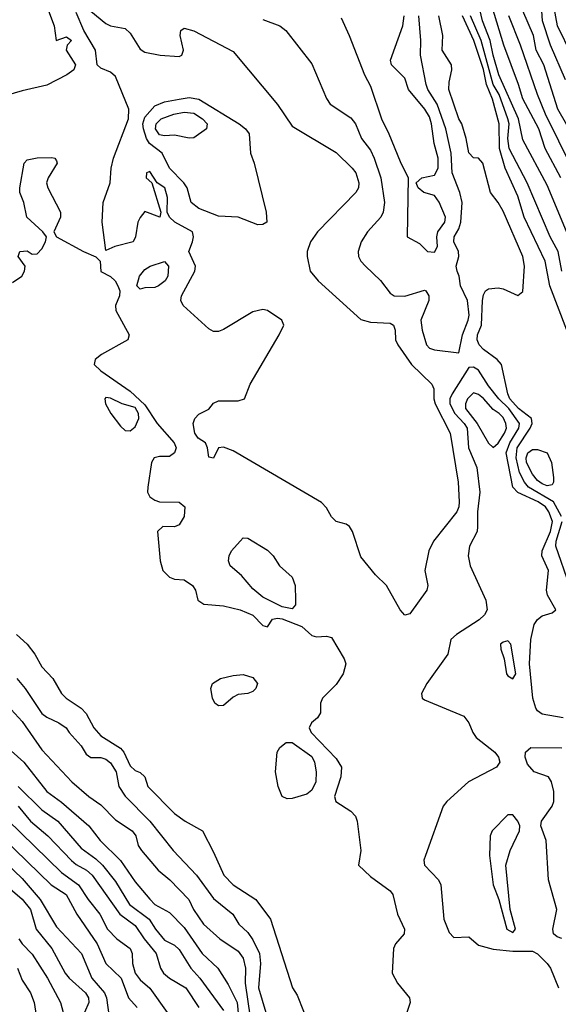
# Model space of a CAD drawing. Header units: metres. Extents: x -51132 to -49532, y -231222 to -229437.
# Tile 40 of 256: x -50773 to -50718, y -230676 to -230576. Entities that reach past the tile are written whole.
import ezdxf

# ---------------------------------------------------------------- set-up
doc = ezdxf.new("R2010")
doc.units = ezdxf.units.M
doc.layers.add('CONTOUR_INDEX', color=1, linetype='Continuous')
doc.layers.add('CONTOUR_INTER', color=3, linetype='Continuous')

msp = doc.modelspace()

# ---------------------------------------------------------------- linework, layer by layer
at = {"layer": 'CONTOUR_INDEX'}
for points, elevation in [([(-50717.08, -230607.26), (-50718.81, -230602.76), (-50719.3, -230600.26), (-50721.42, -230595.76), (-50722.08, -230593.62), (-50723.37, -230590.76), (-50723.94, -230588.76), (-50723.97, -230586.26), (-50724.64, -230583.76), (-50725.27, -230582.26), (-50725.58, -230580.72), (-50726.57, -230577.76), (-50727.72, -230575.26)], 15), ([(-50717.08, -230586.36), (-50717.99, -230584.76), (-50719.44, -230580.26), (-50720.19, -230578.76), (-50720.48, -230577.26), (-50721.58, -230574.76)], 20), ([(-50756.6, -230583.76), (-50755.58, -230583.58), (-50754.58, -230583.74), (-50750.47, -230586.26), (-50749.84, -230586.76), (-50749.45, -230587.26), (-50749.32, -230589.26), (-50748.94, -230590.26), (-50747.72, -230595.26), (-50747.67, -230596.26), (-50748.08, -230596.51), (-50748.58, -230596.53), (-50750.58, -230595.77), (-50752.58, -230595.67), (-50754.58, -230594.88), (-50755.37, -230594.26), (-50755.79, -230592.76), (-50756.12, -230592.26), (-50757.58, -230590.78), (-50758.32, -230589.26), (-50759.6, -230588.26), (-50759.91, -230587.76), (-50760.24, -230586.76), (-50760.28, -230586.26), (-50760.08, -230585.58), (-50759.08, -230584.42), (-50758.08, -230584.02), (-50756.6, -230583.76)], 15), ([(-50721.06, -230619.76), (-50720.58, -230619.44), (-50720.08, -230619.42), (-50719.07, -230619.76), (-50718.65, -230620.76), (-50718.44, -230622.26), (-50718.44, -230622.76), (-50718.58, -230623.02), (-50719.08, -230623.13), (-50719.58, -230622.93), (-50720.08, -230622.57), (-50720.58, -230621.95), (-50721.19, -230620.76), (-50721.21, -230620.26), (-50721.06, -230619.76)], 15), ([(-50773.16, -230638.26), (-50772.07, -230639.26), (-50771.3, -230640.26), (-50770.58, -230641.55), (-50769.46, -230642.76), (-50768.6, -230644.26), (-50768.1, -230644.76), (-50766.58, -230645.76), (-50766.08, -230646.32), (-50765.28, -230647.76), (-50764.58, -230648.58), (-50762.58, -230649.84), (-50762.24, -230650.26), (-50761.58, -230651.64), (-50761.08, -230652.12), (-50760.58, -230652.33), (-50760.08, -230652.75), (-50759.78, -230653.76), (-50757.08, -230656.48), (-50755.99, -230657.26), (-50754.2, -230658.26), (-50753.08, -230660.42), (-50752.05, -230662.76), (-50751.08, -230663.75), (-50748.76, -230665.26), (-50747.29, -230667.26), (-50745.03, -230674.26), (-50744.58, -230675.01), (-50743.27, -230678.26)], 15), ([(-50752.38, -230642.76), (-50751.08, -230642.43), (-50750.08, -230642.34), (-50749.08, -230642.63), (-50748.62, -230643.26), (-50748.79, -230643.76), (-50749.08, -230644.06), (-50749.58, -230644.28), (-50750.58, -230644.39), (-50751.08, -230644.64), (-50752.08, -230645.5), (-50752.58, -230645.52), (-50752.94, -230645.26), (-50753.2, -230644.76), (-50753.36, -230643.76), (-50753.19, -230643.26), (-50752.38, -230642.76)], 15), ([(-50745.69, -230649.26), (-50745.08, -230649.26), (-50743.08, -230650.69), (-50742.8, -230651.26), (-50742.64, -230652.26), (-50742.66, -230653.26), (-50743.08, -230654.13), (-50743.58, -230654.54), (-50745.08, -230654.96), (-50745.58, -230654.99), (-50746.1, -230654.76), (-50746.49, -230653.76), (-50746.78, -230652.26), (-50746.6, -230650.26), (-50746.32, -230649.76), (-50745.69, -230649.26)], 15), ([(-50773.01, -230655.76), (-50771.73, -230657.26), (-50769.98, -230658.76), (-50767.58, -230661.27), (-50767.08, -230661.69), (-50766.02, -230662.26), (-50765.45, -230662.76), (-50762.65, -230666.76), (-50761.08, -230667.89), (-50760.16, -230669.26), (-50758.94, -230670.76), (-50758.5, -230672.26), (-50758.19, -230672.76), (-50757.58, -230673.27), (-50755.9, -230674.26), (-50754.58, -230676.26)], 20), ([(-50772.92, -230669.26), (-50772.6, -230669.76), (-50771.58, -230670.82), (-50770.02, -230673.26), (-50768.68, -230675.76), (-50768.4, -230676.76)], 25)]:
    msp.add_lwpolyline(points, dxfattribs=dict(at, elevation=elevation))
at = {"layer": 'CONTOUR_INTER'}
for points, elevation in [([(-50716.28, -230599.26), (-50719.08, -230592.52), (-50721.58, -230587.88), (-50722, -230585.76), (-50724, -230581.26), (-50724.6, -230579.26), (-50724.89, -230577.76), (-50725.66, -230575.76), (-50726.5, -230572.26)], 17), ([(-50717.68, -230591.76), (-50719.28, -230588.76), (-50719.94, -230586.76), (-50721.58, -230583.7), (-50722, -230582.26), (-50723.49, -230578.26), (-50725.16, -230572.76)], 18), ([(-50716.57, -230579.26), (-50718.04, -230576.26), (-50718.66, -230572.76)], 22), ([(-50769.92, -230574.76), (-50769.33, -230576.26), (-50769.12, -230577.76), (-50768.08, -230577.41), (-50767.56, -230577.76), (-50768.01, -230578.26), (-50768.11, -230578.76), (-50767.15, -230580.26), (-50767.34, -230580.76), (-50768.04, -230581.26), (-50770.08, -230582.32), (-50772.58, -230582.88), (-50775.08, -230583.62)], 14), ([(-50765.58, -230574.79), (-50764.08, -230576.04), (-50763.58, -230576.28), (-50762.08, -230576.56), (-50761.58, -230577.01), (-50760.58, -230578.67), (-50760.08, -230578.95), (-50758.52, -230579.26), (-50756.58, -230579.4), (-50756.32, -230579.26), (-50756.16, -230578.76), (-50756.49, -230577.26), (-50756.41, -230576.76), (-50756.08, -230576.53), (-50755.08, -230576.8), (-50751.08, -230578.89), (-50746.58, -230584.29), (-50745.08, -230586.49), (-50740.58, -230589.17), (-50738.95, -230590.76), (-50738.59, -230591.26), (-50738.29, -230592.26), (-50738.33, -230592.76), (-50738.57, -230593.26), (-50742.5, -230597.26), (-50743.19, -230598.26), (-50743.53, -230599.26), (-50743.56, -230599.76), (-50743.24, -230601.26), (-50742.43, -230602.26), (-50738.08, -230606.17), (-50737.08, -230606.47), (-50735.08, -230606.56), (-50734.75, -230606.76), (-50734.59, -230607.26), (-50734.53, -230608.26), (-50734.32, -230608.76), (-50732.9, -230610.76), (-50730.84, -230612.76), (-50730.62, -230613.26), (-50730.62, -230614.26), (-50730.49, -230614.76), (-50728.98, -230617.76), (-50728.15, -230622.76), (-50728.06, -230624.76), (-50728.08, -230625.26), (-50728.28, -230625.76), (-50730.66, -230628.76), (-50731.16, -230629.76), (-50731.56, -230631.76), (-50731.24, -230633.26), (-50731.34, -230633.76), (-50733.08, -230636.16), (-50733.58, -230636.3), (-50734.08, -230635.76), (-50735.46, -230633.26), (-50736.58, -230632.2), (-50738.08, -230630.37), (-50738.91, -230627.76), (-50739.24, -230627.26), (-50739.58, -230627.03), (-50740.6, -230626.76), (-50741.08, -230626.28), (-50741.58, -230625.37), (-50742.08, -230624.83), (-50751.08, -230619.56), (-50752.08, -230619.18), (-50752.57, -230619.26), (-50753.08, -230620.3), (-50753.58, -230620.19), (-50753.69, -230619.26), (-50753.9, -230618.76), (-50754.64, -230618.26), (-50755, -230617.76), (-50755.15, -230616.76), (-50755, -230616.26), (-50754.58, -230615.84), (-50753.58, -230615.31), (-50753.08, -230614.72), (-50752.58, -230614.48), (-50750.58, -230614.48), (-50749.93, -230614.26), (-50749.35, -230612.76), (-50746.4, -230607.76), (-50745.93, -230606.76), (-50746.12, -230606.26), (-50747.58, -230605.26), (-50748.08, -230605.17), (-50749.08, -230605.42), (-50752.08, -230607.2), (-50752.58, -230607.4), (-50753.08, -230607.4), (-50753.58, -230607.13), (-50756.19, -230604.76), (-50756.41, -230604.26), (-50756.35, -230603.76), (-50754.98, -230601.26), (-50754.91, -230600.76), (-50755.6, -230599.26), (-50755.23, -230598.26), (-50755.14, -230597.76), (-50755.24, -230597.26), (-50757.04, -230596.26), (-50757.57, -230595.76), (-50757.81, -230595.26), (-50757.77, -230593.76), (-50758.06, -230592.76), (-50758.85, -230592.26), (-50759.58, -230591.12), (-50759.93, -230591.26), (-50759.95, -230591.76), (-50759.39, -230592.26), (-50758.47, -230595.26), (-50758.56, -230595.76), (-50760.08, -230595.18), (-50760.58, -230595.78), (-50760.79, -230596.26), (-50761.04, -230597.76), (-50761.29, -230598.26), (-50763.15, -230598.76), (-50764.08, -230599.16), (-50764.45, -230596.26), (-50764.35, -230594.26), (-50763.64, -230592.26), (-50763.52, -230590.76), (-50763.3, -230589.76), (-50761.74, -230585.76), (-50761.73, -230584.76), (-50763.08, -230581.45), (-50763.58, -230581), (-50764.58, -230580.59), (-50764.95, -230580.26), (-50765.12, -230578.76), (-50766.31, -230576.76), (-50767.08, -230574.93)], 14), ([(-50748.08, -230575.62), (-50746.32, -230576.26), (-50745.73, -230576.76), (-50743.08, -230580.15), (-50741.58, -230583.67), (-50741.2, -230584.26), (-50739.08, -230585.64), (-50738.61, -230586.26), (-50738, -230587.76), (-50737.08, -230588.93), (-50736.7, -230589.76), (-50736.02, -230591.76), (-50735.66, -230594.26), (-50735.79, -230595.26), (-50736.05, -230595.76), (-50737.4, -230597.26), (-50738.05, -230598.26), (-50738.36, -230599.26), (-50738.31, -230599.76), (-50738.06, -230600.26), (-50737.61, -230600.76), (-50736.08, -230602.21), (-50735.08, -230603.51), (-50734.67, -230603.76), (-50733.58, -230603.81), (-50731.58, -230603.19), (-50731.44, -230603.26), (-50731.13, -230603.76), (-50731.14, -230604.26), (-50731.96, -230606.26), (-50731.84, -230607.26), (-50731.37, -230608.76), (-50731.08, -230609.12), (-50730.58, -230609.29), (-50728.08, -230609.57), (-50727.71, -230607.76), (-50727.12, -230606.26), (-50727.04, -230605.76), (-50727.2, -230604.26), (-50727.91, -230602.76), (-50728.04, -230601.76), (-50728.27, -230601.26), (-50728.35, -230600.76), (-50728.1, -230599.76), (-50728.13, -230599.26), (-50728.61, -230598.26), (-50728.56, -230597.76), (-50728.08, -230596.94), (-50727.88, -230596.26), (-50727.76, -230594.26), (-50727.97, -230593.26), (-50728.76, -230591.26), (-50728.86, -230589.26), (-50729.41, -230586.76), (-50730.3, -230584.26), (-50731.23, -230582.76), (-50731.4, -230582.26), (-50731.98, -230579.26), (-50731.96, -230577.76), (-50732.15, -230575.26)], 13), ([(-50740.08, -230575.46), (-50739.26, -230577.26), (-50737.71, -230581.26), (-50737.08, -230582.42), (-50735.97, -230585.76), (-50735.21, -230587.26), (-50734.08, -230590.09), (-50733.26, -230591.76), (-50733.36, -230597.76), (-50732.08, -230598.45), (-50731.28, -230599.26), (-50730.58, -230599.32), (-50730.26, -230598.76), (-50730.34, -230597.76), (-50730.23, -230597.26), (-50729.52, -230596.26), (-50729.43, -230595.76), (-50730.08, -230594.25), (-50730.58, -230593.54), (-50731.66, -230593.26), (-50732.24, -230592.76), (-50732.45, -230592.26), (-50731.86, -230591.76), (-50730.58, -230591.5), (-50730.2, -230590.76), (-50730.19, -230589.76), (-50730.61, -230588.26), (-50730.88, -230586.26), (-50731.08, -230585.56), (-50731.56, -230584.76), (-50733.23, -230582.76), (-50733.58, -230581.6), (-50734.96, -230580.26), (-50735.06, -230579.76), (-50733.78, -230576.26), (-50733.65, -230575.26)], 12), ([(-50717.63, -230626.26), (-50718.45, -230624.76), (-50720.97, -230623.26), (-50721.39, -230622.76), (-50721.89, -230621.76), (-50722.23, -230620.26), (-50722.13, -230619.26), (-50720.81, -230617.26), (-50720.61, -230616.76), (-50720.67, -230616.26), (-50722, -230615.26), (-50722.88, -230614.26), (-50723.1, -230613.76), (-50723.74, -230610.76), (-50724.17, -230610.26), (-50725.58, -230609.25), (-50726.03, -230608.76), (-50726.23, -230608.26), (-50726.19, -230607.76), (-50725.79, -230606.76), (-50725.67, -230604.26), (-50725.58, -230603.67), (-50725.36, -230603.26), (-50725.08, -230603.07), (-50724.08, -230602.96), (-50723.58, -230603.05), (-50722.08, -230603.74), (-50721.58, -230603.34), (-50721.39, -230600.76), (-50721.55, -230599.76), (-50723.58, -230595.16), (-50724.08, -230594.26), (-50724.86, -230593.26), (-50725.65, -230590.26), (-50726.08, -230589.76), (-50726.58, -230589.71), (-50727.08, -230589.22), (-50727.34, -230587.76), (-50727.77, -230586.26), (-50728.08, -230585.75), (-50729.09, -230582.76), (-50729.08, -230582.03), (-50728.8, -230580.76), (-50728.84, -230580.26), (-50729.8, -230578.76), (-50729.72, -230577.26), (-50730.14, -230575.26)], 14), ([(-50717.58, -230601.26), (-50717.97, -230599.26), (-50718.78, -230597.76), (-50721.13, -230592.26), (-50722.94, -230588.76), (-50723.09, -230587.76), (-50722.95, -230586.26), (-50723.08, -230585.76), (-50723.99, -230583.26), (-50724.59, -230582.26), (-50725.81, -230577.76), (-50726.9, -230575.26)], 16), ([(-50716.55, -230590.76), (-50719.27, -230585.26), (-50720.08, -230583.26), (-50721.8, -230578.26), (-50723, -230575.26)], 19), ([(-50717.2, -230581.76), (-50718.76, -230578.26), (-50719.56, -230575.76), (-50719.62, -230574.76)], 21), ([(-50757.12, -230585.26), (-50756.08, -230585.06), (-50755.08, -230585.18), (-50754.2, -230585.76), (-50753.74, -230586.26), (-50753.81, -230586.76), (-50755.08, -230587.68), (-50755.58, -230587.71), (-50757.08, -230587.42), (-50758.08, -230587.48), (-50758.58, -230587.37), (-50759.01, -230586.76), (-50758.93, -230586.26), (-50758.41, -230585.76), (-50757.12, -230585.26)], 16), ([(-50773.58, -230602.43), (-50772.63, -230601.76), (-50772.34, -230601.26), (-50772.3, -230600.76), (-50772.99, -230599.76), (-50772.82, -230599.26), (-50772.08, -230599.19), (-50771.58, -230599.54), (-50771.08, -230599.5), (-50770.58, -230598.98), (-50770.2, -230598.26), (-50770.1, -230597.76), (-50770.49, -230597.26), (-50772.1, -230595.76), (-50772.42, -230594.26), (-50772.82, -230593.26), (-50772.84, -230592.76), (-50772.39, -230590.26), (-50772.08, -230589.93), (-50771.08, -230589.73), (-50769.58, -230589.7), (-50769.28, -230589.76), (-50769.08, -230590.01), (-50769.02, -230590.26), (-50769.93, -230591.76), (-50770.1, -230592.26), (-50769.98, -230592.76), (-50768.68, -230595.26), (-50768.69, -230595.76), (-50769.35, -230597.26), (-50769.08, -230597.76), (-50766.35, -230599.26), (-50765.08, -230599.8), (-50764.63, -230600.26), (-50764.58, -230601.3), (-50763.58, -230601.81), (-50763.11, -230602.26), (-50762.83, -230602.76), (-50762.64, -230603.26), (-50762.68, -230603.76), (-50763.07, -230604.76), (-50763.03, -230605.26), (-50761.68, -230607.76), (-50761.82, -230608.26), (-50764.51, -230609.76), (-50765.16, -230610.26), (-50765.25, -230610.76), (-50764.58, -230611.41), (-50761.58, -230613.47), (-50760.08, -230614.87), (-50758.84, -230616.76), (-50757.09, -230618.76), (-50756.91, -230619.26), (-50757.05, -230619.76), (-50757.58, -230620.15), (-50758.58, -230620.14), (-50759.13, -230620.26), (-50759.41, -230620.76), (-50759.8, -230623.26), (-50759.82, -230623.76), (-50759.58, -230624.26), (-50759.08, -230624.58), (-50758.58, -230624.76), (-50756.58, -230624.8), (-50756, -230625.26), (-50756.08, -230626.26), (-50756.58, -230627.08), (-50757.08, -230627.31), (-50758.26, -230627.26), (-50758.79, -230627.76), (-50758.52, -230630.76), (-50758.26, -230631.76), (-50757.58, -230632.42), (-50757.08, -230632.63), (-50756.08, -230632.69), (-50755.24, -230633.26), (-50754.91, -230633.76), (-50754.7, -230634.76), (-50754.08, -230635.19), (-50752.08, -230635.34), (-50750.36, -230635.76), (-50749.08, -230636.31), (-50748.08, -230637.36), (-50747.58, -230637.47), (-50747.08, -230636.72), (-50746.58, -230636.6), (-50746.08, -230636.67), (-50744.08, -230637.44), (-50743.08, -230638.38), (-50742.58, -230638.51), (-50741.58, -230638.44), (-50741.08, -230638.57), (-50739.76, -230640.76), (-50739.62, -230641.26), (-50739.87, -230642.26), (-50740.58, -230643.35), (-50741.97, -230644.76), (-50742.18, -230645.26), (-50742.17, -230646.26), (-50742.48, -230646.76), (-50743.11, -230647.26), (-50743.35, -230647.76), (-50743.14, -230648.26), (-50740.58, -230650.9), (-50740.05, -230651.76), (-50740.13, -230652.76), (-50740.77, -230654.76), (-50740.61, -230655.26), (-50739.09, -230656.26), (-50738.62, -230656.76), (-50738.44, -230657.26), (-50738.07, -230660.26), (-50738.33, -230661.76), (-50737.08, -230662.91), (-50735.08, -230664.36), (-50734.81, -230664.76), (-50734.34, -230666.76), (-50733.64, -230668.26), (-50733.67, -230668.76), (-50734.54, -230669.76), (-50734.74, -230670.26), (-50734.88, -230672.76), (-50734.33, -230673.76), (-50733.13, -230675.26), (-50733.05, -230675.76), (-50733.56, -230677.26)], 14), ([(-50759.55, -230600.76), (-50758.08, -230600.29), (-50757.67, -230600.76), (-50757.74, -230601.76), (-50758.02, -230602.26), (-50758.69, -230602.76), (-50759.08, -230602.93), (-50760.08, -230602.96), (-50760.58, -230603.11), (-50760.89, -230602.76), (-50760.62, -230601.76), (-50760.08, -230601.09), (-50759.55, -230600.76)], 14), ([(-50727.08, -230611.07), (-50728.75, -230613.76), (-50728.99, -230614.26), (-50729.01, -230614.76), (-50728.49, -230615.76), (-50727.53, -230616.76), (-50727.25, -230617.26), (-50727.09, -230619.26), (-50726.24, -230621.26), (-50725.95, -230623.76), (-50726.18, -230625.76), (-50726.17, -230627.26), (-50726.23, -230627.76), (-50727, -230629.26), (-50727.15, -230630.26), (-50726.92, -230631.26), (-50725.35, -230634.76), (-50725.19, -230635.76), (-50725.47, -230636.26), (-50726.01, -230636.76), (-50728.33, -230638.26), (-50728.9, -230638.76), (-50729.21, -230640.26), (-50731.35, -230643.26), (-50731.89, -230644.26), (-50731.81, -230644.76), (-50731.58, -230644.93), (-50727.58, -230646.57), (-50727.08, -230647.26), (-50726.66, -230648.26), (-50726.31, -230648.76), (-50724.43, -230650.26), (-50724.05, -230650.76), (-50723.9, -230651.26), (-50724.24, -230651.76), (-50727.1, -230653.26), (-50729.31, -230655.26), (-50729.68, -230655.76), (-50731.5, -230660.76), (-50731.65, -230661.26), (-50731.59, -230661.76), (-50730.15, -230663.26), (-50729.92, -230663.76), (-50729.63, -230667.26), (-50729.08, -230668.6), (-50728.58, -230669.11), (-50727.08, -230669.04), (-50726.08, -230669.89), (-50724.58, -230670.3), (-50722.58, -230670.53), (-50720.58, -230670.51), (-50720.08, -230670.78), (-50719.08, -230671.78), (-50718.75, -230672.26), (-50717.92, -230674.26)], 13), ([(-50717.47, -230646.76), (-50719.58, -230646.37), (-50720.08, -230646.05), (-50720.24, -230645.76), (-50720.53, -230644.76), (-50720.9, -230641.26), (-50720.76, -230638.76), (-50720.4, -230637.26), (-50720.08, -230636.73), (-50719.58, -230636.36), (-50718.58, -230636.06), (-50718.21, -230635.76), (-50719.06, -230634.26), (-50719.16, -230633.76), (-50718.96, -230631.76), (-50719.63, -230630.26), (-50719.61, -230629.76), (-50718.76, -230627.76), (-50718.55, -230626.76), (-50718.9, -230625.76), (-50719.25, -230625.26), (-50719.99, -230624.76), (-50722.08, -230623.81), (-50722.59, -230623.26), (-50723.25, -230619.76), (-50722.88, -230618.76), (-50721.96, -230617.26), (-50721.91, -230616.76), (-50722.98, -230615.26), (-50724, -230614.26), (-50725.08, -230612.95), (-50726.08, -230611.33), (-50726.58, -230611.04), (-50727.08, -230611.07)], 13), ([(-50764.08, -230614.13), (-50764.18, -230614.26), (-50764.11, -230614.76), (-50763.57, -230615.76), (-50762.58, -230617.06), (-50762.08, -230617.5), (-50761.58, -230617.51), (-50761.08, -230617.12), (-50760.71, -230616.26), (-50760.75, -230615.76), (-50761.08, -230615.16), (-50762.41, -230614.76), (-50763.58, -230614.21), (-50764.08, -230614.13)], 14), ([(-50726.58, -230613.67), (-50727.19, -230614.26), (-50727.42, -230614.76), (-50727.41, -230615.26), (-50726.21, -230616.76), (-50725.08, -230618.77), (-50724.58, -230619.21), (-50724.08, -230618.77), (-50723.43, -230617.76), (-50723.24, -230617.26), (-50723.31, -230616.76), (-50723.58, -230616.16), (-50723.96, -230615.76), (-50724.58, -230615.34), (-50725.58, -230614.24), (-50726.08, -230613.84), (-50726.58, -230613.67)], 12), ([(-50716.81, -230633.26), (-50718.2, -230629.26), (-50718.18, -230628.76), (-50717.57, -230626.76)], 14), ([(-50750.38, -230628.76), (-50750.08, -230628.42), (-50749.58, -230628.45), (-50747.58, -230629.66), (-50747.01, -230630.26), (-50746.38, -230631.26), (-50745.08, -230632.41), (-50744.78, -230633.26), (-50744.74, -230634.76), (-50744.74, -230635.26), (-50745.08, -230635.65), (-50746.08, -230635.44), (-50748.08, -230634.48), (-50749.08, -230633.63), (-50750.23, -230632.26), (-50751.39, -230631.26), (-50751.56, -230630.76), (-50751.48, -230630.26), (-50751.25, -230629.76), (-50750.38, -230628.76)], 14), ([(-50723.58, -230639.06), (-50723.83, -230639.26), (-50723.82, -230639.76), (-50723.45, -230640.76), (-50723.23, -230642.26), (-50723.08, -230642.49), (-50722.58, -230642.77), (-50722.28, -230642.26), (-50722.79, -230639.26), (-50723.08, -230638.92), (-50723.58, -230639.06)], 12), ([(-50773.14, -230642.76), (-50772.29, -230643.76), (-50770.58, -230646.3), (-50770.08, -230646.69), (-50768.84, -230647.26), (-50768.1, -230647.76), (-50767.81, -230648.26), (-50766.58, -230649.61), (-50766.08, -230650.45), (-50765.58, -230650.79), (-50764.58, -230650.79), (-50764.08, -230650.95), (-50763.58, -230651.32), (-50763.01, -230652.26), (-50762.74, -230653.76), (-50762.08, -230654.73), (-50759.58, -230657.26), (-50757.2, -230660.26), (-50754.82, -230662.76), (-50753.08, -230665.16), (-50751.12, -230666.76), (-50750.52, -230667.76), (-50749.58, -230668.62), (-50749.08, -230669.36), (-50748.4, -230670.76), (-50748.31, -230671.76), (-50748.5, -230674.26), (-50747.77, -230676.76)], 16), ([(-50774.08, -230645.48), (-50772.58, -230647.12), (-50770.58, -230650.02), (-50767.52, -230653.26), (-50765.81, -230654.76), (-50764.58, -230655.62), (-50763.08, -230657.14), (-50761.37, -230658.26), (-50761.02, -230658.76), (-50760.76, -230659.76), (-50760.43, -230660.26), (-50758.73, -230662.26), (-50757.53, -230663.26), (-50755.59, -230665.26), (-50755.12, -230666.26), (-50754.12, -230667.76), (-50752.46, -230669.26), (-50750.58, -230670.51), (-50750.08, -230671.23), (-50749.82, -230672.26), (-50749.87, -230673.76), (-50749.34, -230677.26)], 17), ([(-50774.68, -230649.26), (-50772.43, -230651.26), (-50770.08, -230654.27), (-50768.58, -230655.34), (-50765.81, -230657.76), (-50764.64, -230659.26), (-50762.58, -230661.28), (-50761.08, -230663.44), (-50759.58, -230665.23), (-50759.06, -230665.76), (-50757.58, -230666.58), (-50756.08, -230668.09), (-50754.24, -230670.76), (-50752.64, -230672.26), (-50751.58, -230673.91), (-50750.67, -230675.76), (-50750.44, -230678.26)], 18), ([(-50717.58, -230669.21), (-50718.08, -230669.04), (-50718.45, -230668.76), (-50718.5, -230668.26), (-50718.1, -230666.26), (-50718.96, -230663.26), (-50719.19, -230659.26), (-50719.73, -230657.76), (-50719.67, -230657.26), (-50718.59, -230655.76), (-50718.39, -230655.26), (-50718.42, -230654.26), (-50718.63, -230653.26), (-50718.94, -230652.76), (-50720.42, -230652.26), (-50721.08, -230651.47), (-50721.34, -230650.76), (-50721.29, -230650.26), (-50720.75, -230649.76), (-50717.58, -230649.8)], 13), ([(-50772.99, -230653.76), (-50770.58, -230656.13), (-50768.96, -230657.26), (-50766.58, -230660.01), (-50765.08, -230661.12), (-50764.41, -230661.76), (-50763.08, -230663.43), (-50761.64, -230665.76), (-50759.66, -230667.26), (-50759.02, -230668.26), (-50758.08, -230669.38), (-50757.08, -230669.9), (-50756.58, -230670.33), (-50755.41, -230672.26), (-50754.47, -230673.26), (-50752.08, -230676.57)], 19), ([(-50774.08, -230657.13), (-50768.58, -230662.52), (-50766.86, -230663.76), (-50765.88, -230665.26), (-50764.66, -230666.76), (-50763.88, -230668.26), (-50762.96, -230669.26), (-50761.6, -230670.26), (-50761.39, -230670.76), (-50761.36, -230671.76), (-50761.06, -230672.76), (-50760.58, -230673.44), (-50759.58, -230674.28), (-50757.8, -230676.76)], 21), ([(-50723.08, -230656.62), (-50724.69, -230658.26), (-50724.9, -230658.76), (-50724.95, -230660.76), (-50724.59, -230663.76), (-50724, -230665.26), (-50723.19, -230668.26), (-50722.58, -230668.61), (-50722.31, -230668.26), (-50722.87, -230666.26), (-50723.28, -230661.76), (-50722.86, -230660.26), (-50721.89, -230658.26), (-50721.88, -230657.76), (-50722.08, -230657.27), (-50722.58, -230656.63), (-50723.08, -230656.62)], 12), ([(-50776.66, -230659.26), (-50772.58, -230663.11), (-50770.76, -230665.26), (-50769.08, -230668.04), (-50766.55, -230670.76), (-50765.48, -230673.26), (-50764.21, -230674.76), (-50764, -230675.26), (-50763.58, -230678.22)], 23), ([(-50774.58, -230658.98), (-50769.64, -230663.76), (-50768.1, -230664.76), (-50767.01, -230666.76), (-50764.95, -230669.76), (-50764.08, -230671.76), (-50762.49, -230673.26), (-50761.75, -230675.26), (-50760.87, -230676.26)], 22), ([(-50774.58, -230663.51), (-50772.58, -230665.21), (-50771.76, -230666.26), (-50771.17, -230668.26), (-50769.58, -230670.26), (-50768.21, -230672.76), (-50767.81, -230673.26), (-50766.13, -230674.76), (-50765.84, -230675.26), (-50765.81, -230675.76), (-50766.24, -230676.76)], 24), ([(-50773.08, -230672.26), (-50772.58, -230673.48), (-50771.75, -230674.76), (-50771.37, -230675.76), (-50771.14, -230677.26)], 26)]:
    msp.add_lwpolyline(points, dxfattribs=dict(at, elevation=elevation))

doc.saveas('drawing.dxf')
